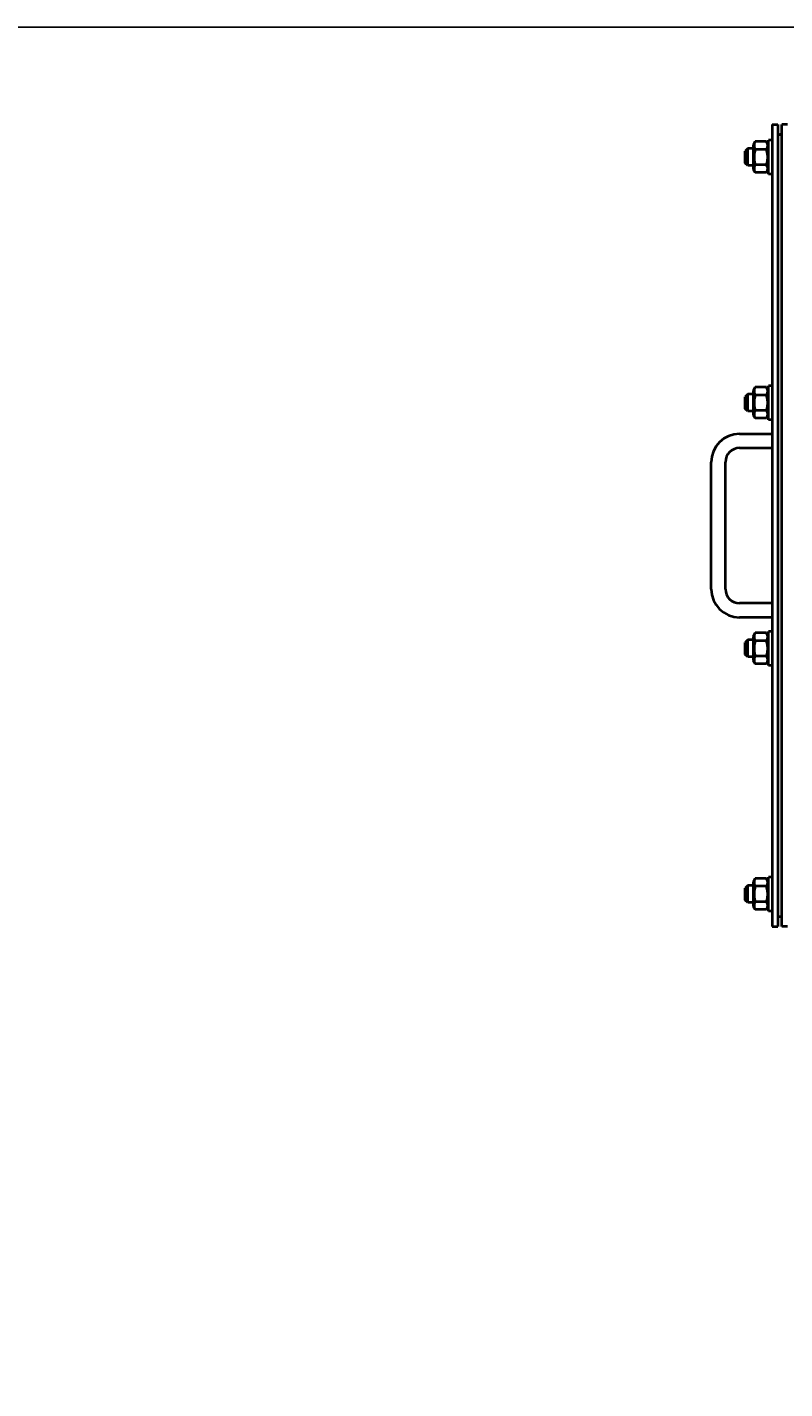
# Model space of a CAD drawing. Header units: millimetres. Extents: x -4428 to 3866, y -3426 to 3855.
# Tile 177 of 191: x 1355 to 1891, y 2861 to 3826. Entities that reach past the tile are written whole.
import ezdxf

# ---------------------------------------------------------------- set-up
doc = ezdxf.new("R2010")
doc.units = ezdxf.units.MM
doc.linetypes.add('K5LT_BASIC', pattern=[0])
doc.linetypes.add('K5LT_THIN', pattern=[0])
doc.layers.add('Системный слой', color=7, linetype='Continuous')
doc.styles.add('KDIMTEXTSTYLE', font='GOST_AU.SHX', dxfattribs={"width": 0.96, "oblique": 15, "height": 5})
doc.dimstyles.new('KDIMSTYLE (1.00)', dxfattribs={"dimtxt": 5, "dimasz": 1, "dimexe": 2, "dimexo": 0, "dimgap": 1, "dimtad": 1, "dimtxsty": 'KDIMTEXTSTYLE', "dimsah": 1, "dimcen": 0, "dimdle": 1, "dimadec": 0, "dimazin": 0, "dimtfac": 0.667, "dimtmove": 0, "dimatfit": 3, "dimfxl": 1, "dimtvp": 1, "dimtolj": 1, "dimtzin": 0, "dimarcsym": 0})

# ---------------------------------------------------------------- blocks, each defined once
blk = doc.blocks.new('KDIMARROW_01')
at = {"layer": 'Системный слой'}
blk.add_hatch(color=0, dxfattribs=at).paths.add_polyline_path([(0, 0), (-5, 0.66), (-4.5, 0), (-5, -0.66)])
at = {"layer": 'Системный слой', "color": 0, "linetype": 'K5LT_THIN', "lineweight": 20}
for p, q in [((-4.5, 0), (-5, 0.66)), ((-5, 0.66), (0, 0)), ((0, 0), (-5, -0.66)), ((-5, -0.66), (-4.5, 0)), ((0, 0), (-1, 0))]:
    blk.add_line(p, q, dxfattribs=at)
blk = doc.blocks.new('U10')
at = {"layer": 'Системный слой', "color": 150, "linetype": 'K5LT_BASIC', "lineweight": 40, "true_color": 0x0080ff}
for p, q in [((1882.43, 3756.57), (1882.43, 3188.57)), ((1882.43, 3756.57), (1886.43, 3756.57)), ((1886.43, 3756.57), (1886.43, 3188.57)), ((1893.43, 3756.57), (1889.43, 3756.57)), ((1889.43, 3188.57), (1889.43, 3756.57)), ((1870.53, 3744.54), (1869.13, 3742.12)), ((1869.13, 3742.12), (1869.13, 3725.02)), ((1878.53, 3744.54), (1870.53, 3744.54)), ((1879.93, 3742.12), (1878.53, 3744.54)), ((1879.93, 3742.12), (1878.53, 3744.54)), ((1882.43, 3745.57), (1879.93, 3745.57)), ((1879.93, 3733.57), (1879.93, 3745.57)), ((1865.18, 3739.57), (1863.43, 3737.82)), ((1863.43, 3733.57), (1863.43, 3737.82)), ((1863.43, 3729.32), (1863.43, 3733.57)), ((1865.18, 3733.57), (1865.18, 3739.57)), ((1869.13, 3739.57), (1865.18, 3739.57)), ((1865.18, 3727.57), (1865.18, 3733.57)), ((1878.53, 3739.06), (1870.53, 3739.06)), ((1879.93, 3721.57), (1879.93, 3733.57)), ((1865.18, 3727.57), (1863.43, 3729.32)), ((1869.13, 3727.57), (1865.18, 3727.57)), ((1870.53, 3722.6), (1869.13, 3725.02)), ((1878.53, 3728.09), (1870.53, 3728.09)), ((1878.53, 3722.6), (1870.53, 3722.6)), ((1879.93, 3725.02), (1878.53, 3722.6)), ((1879.93, 3725.02), (1878.53, 3722.6)), ((1882.43, 3721.57), (1879.93, 3721.57)), ((1882.43, 3721.57), (1879.93, 3721.57)), ((1870.53, 3570.54), (1869.13, 3568.12)), ((1878.53, 3570.54), (1870.53, 3570.54)), ((1879.93, 3568.12), (1878.53, 3570.54)), ((1879.93, 3568.12), (1878.53, 3570.54)), ((1879.93, 3559.57), (1879.93, 3571.57)), ((1882.43, 3571.57), (1879.93, 3571.57)), ((1865.18, 3565.57), (1863.43, 3563.82)), ((1863.43, 3559.57), (1863.43, 3563.82)), ((1863.43, 3555.32), (1863.43, 3559.57)), ((1865.18, 3559.57), (1865.18, 3565.57)), ((1869.13, 3565.57), (1865.18, 3565.57)), ((1865.18, 3553.57), (1865.18, 3559.57)), ((1869.13, 3568.12), (1869.13, 3551.02)), ((1878.53, 3565.06), (1870.53, 3565.06)), ((1879.93, 3547.57), (1879.93, 3559.57)), ((1865.18, 3553.57), (1863.43, 3555.32)), ((1865.18, 3553.57), (1863.43, 3555.32)), ((1869.13, 3553.57), (1865.18, 3553.57)), ((1870.53, 3548.6), (1869.13, 3551.02)), ((1878.53, 3554.09), (1870.53, 3554.09)), ((1879.93, 3551.02), (1878.53, 3548.6)), ((1879.93, 3551.02), (1878.53, 3548.6)), ((1878.53, 3548.6), (1870.53, 3548.6)), ((1882.43, 3547.57), (1879.93, 3547.57)), ((1882.43, 3547.57), (1879.93, 3547.57)), ((1859.43, 3537.57), (1882.43, 3537.57)), ((1859.43, 3527.57), (1882.43, 3527.57)), ((1859.43, 3527.57), (1882.43, 3527.57)), ((1839.43, 3427.57), (1839.43, 3517.57)), ((1849.43, 3427.57), (1849.43, 3517.57)), ((1882.43, 3417.57), (1859.43, 3417.57)), ((1882.43, 3407.57), (1859.43, 3407.57)), ((1870.53, 3396.54), (1869.13, 3394.12)), ((1870.53, 3396.54), (1869.13, 3394.12)), ((1878.53, 3396.54), (1870.53, 3396.54)), ((1879.93, 3394.12), (1878.53, 3396.54)), ((1879.93, 3385.57), (1879.93, 3397.57)), ((1882.43, 3397.57), (1879.93, 3397.57)), ((1865.18, 3391.57), (1863.43, 3389.82)), ((1863.43, 3385.57), (1863.43, 3389.82)), ((1863.43, 3381.32), (1863.43, 3385.57)), ((1865.18, 3385.57), (1865.18, 3391.57)), ((1869.13, 3391.57), (1865.18, 3391.57)), ((1865.18, 3379.57), (1865.18, 3385.57)), ((1869.13, 3394.12), (1869.13, 3377.02)), ((1878.53, 3391.06), (1870.53, 3391.06)), ((1879.93, 3373.57), (1879.93, 3385.57)), ((1865.18, 3379.57), (1863.43, 3381.32)), ((1869.13, 3379.57), (1865.18, 3379.57)), ((1870.53, 3374.6), (1869.13, 3377.02)), ((1870.53, 3374.6), (1869.13, 3377.02)), ((1878.53, 3380.09), (1870.53, 3380.09)), ((1879.93, 3377.02), (1878.53, 3374.6)), ((1879.93, 3377.02), (1878.53, 3374.6)), ((1878.53, 3374.6), (1870.53, 3374.6)), ((1882.43, 3373.57), (1879.93, 3373.57)), ((1882.43, 3373.57), (1879.93, 3373.57)), ((1870.53, 3222.54), (1869.13, 3220.12)), ((1870.53, 3222.54), (1869.13, 3220.12)), ((1878.53, 3222.54), (1870.53, 3222.54)), ((1879.93, 3220.12), (1878.53, 3222.54)), ((1879.93, 3220.12), (1878.53, 3222.54)), ((1882.43, 3223.57), (1879.93, 3223.57)), ((1879.93, 3211.57), (1879.93, 3223.57)), ((1865.18, 3217.57), (1863.43, 3215.82)), ((1863.43, 3211.57), (1863.43, 3215.82)), ((1863.43, 3207.32), (1863.43, 3211.57)), ((1865.18, 3211.57), (1865.18, 3217.57)), ((1869.13, 3217.57), (1865.18, 3217.57)), ((1865.18, 3205.57), (1865.18, 3211.57)), ((1869.13, 3220.12), (1869.13, 3203.02)), ((1878.53, 3217.06), (1870.53, 3217.06)), ((1879.93, 3199.57), (1879.93, 3211.57)), ((1865.18, 3205.57), (1863.43, 3207.32)), ((1869.13, 3205.57), (1865.18, 3205.57)), ((1870.53, 3200.6), (1869.13, 3203.02)), ((1870.53, 3200.6), (1869.13, 3203.02)), ((1878.53, 3206.09), (1870.53, 3206.09)), ((1879.93, 3203.02), (1878.53, 3200.6)), ((1879.93, 3203.02), (1878.53, 3200.6)), ((1878.53, 3200.6), (1870.53, 3200.6)), ((1882.43, 3199.57), (1879.93, 3199.57)), ((1882.43, 3188.57), (1886.43, 3188.57)), ((1893.43, 3188.57), (1889.43, 3188.57))]:
    blk.add_line(p, q, dxfattribs=at)
blk.add_circle((2481.93, 1917.57), 1095, dxfattribs=at)
for centre, radius, start, end in [((1887.93, 3748.07), 1.5, 0, 180), ((1859.43, 3517.57), 20, 90, 180), ((1859.43, 3517.57), 10, 90, 180), ((1859.43, 3427.57), 20, 180, 270), ((1859.43, 3427.57), 10, 180, 270), ((1887.93, 3197.07), 1.5, 180, 0)]:
    blk.add_arc(centre, radius, start, end, dxfattribs=at)
for points, knots in [([(1870.53, 3744.54), (1870.35, 3744.23), (1870.11, 3743.77), (1869.9, 3743.18), (1869.79, 3742.79), (1869.73, 3742.47), (1869.69, 3742.14), (1869.68, 3741.83), (1869.69, 3741.51), (1869.72, 3741.2), (1869.78, 3740.88), (1869.87, 3740.52), (1870.08, 3739.9), (1870.33, 3739.4), (1870.53, 3739.06)], [0, 0, 0, 0, 2.598015, 3.881107, 4.839601, 5.73075, 6.542456, 7.499701, 8.245263, 9.112845, 9.974779, 10.829749, 12.096374, 15, 15, 15, 15]), ([(1878.53, 3739.06), (1878.71, 3739.37), (1878.95, 3739.83), (1879.16, 3740.42), (1879.27, 3740.81), (1879.33, 3741.13), (1879.37, 3741.46), (1879.39, 3741.77), (1879.38, 3742.09), (1879.34, 3742.4), (1879.28, 3742.72), (1879.19, 3743.08), (1878.98, 3743.7), (1878.73, 3744.2), (1878.53, 3744.54)], [0, 0, 0, 0, 2.598015, 3.881107, 4.839601, 5.73075, 6.542456, 7.499701, 8.245263, 9.112845, 9.974779, 10.829749, 12.096374, 15, 15, 15, 15]), ([(1870.53, 3739.06), (1870.46, 3738.81), (1870.32, 3738.31), (1870.12, 3737.5), (1869.95, 3736.63), (1869.8, 3735.69), (1869.74, 3735.01), (1869.71, 3734.59), (1869.69, 3734.31), (1869.68, 3733.88), (1869.68, 3733.34), (1869.69, 3732.83), (1869.72, 3732.36), (1869.76, 3731.88), (1869.84, 3731.23), (1869.98, 3730.34), (1870.21, 3729.23), (1870.42, 3728.47), (1870.53, 3728.09)], [0, 0, 0, 0, 2.939947, 5.879893, 9.40783, 12.935766, 16.692627, 17.123365, 17.687913, 19.835521, 21.98313, 23.782738, 25.582346, 27.381955, 29.181563, 33.055753, 37.527877, 42, 42, 42, 42]), ([(1878.53, 3728.09), (1878.61, 3728.34), (1878.74, 3728.84), (1878.94, 3729.65), (1879.11, 3730.51), (1879.26, 3731.46), (1879.32, 3732.14), (1879.35, 3732.56), (1879.37, 3732.83), (1879.38, 3733.26), (1879.38, 3733.8), (1879.37, 3734.31), (1879.34, 3734.79), (1879.3, 3735.26), (1879.22, 3735.92), (1879.08, 3736.8), (1878.85, 3737.91), (1878.64, 3738.68), (1878.53, 3739.06)], [0, 0, 0, 0, 2.939947, 5.879893, 9.40783, 12.935766, 16.692627, 17.123365, 17.687913, 19.835521, 21.98313, 23.782738, 25.582346, 27.381955, 29.181563, 33.055753, 37.527877, 42, 42, 42, 42]), ([(1870.53, 3728.09), (1870.35, 3727.78), (1870.11, 3727.31), (1869.9, 3726.72), (1869.79, 3726.34), (1869.73, 3726.01), (1869.69, 3725.68), (1869.68, 3725.37), (1869.69, 3725.05), (1869.72, 3724.75), (1869.78, 3724.43), (1869.87, 3724.06), (1870.08, 3723.45), (1870.33, 3722.95), (1870.53, 3722.6)], [0, 0, 0, 0, 2.598015, 3.881107, 4.839601, 5.73075, 6.542456, 7.499701, 8.245263, 9.112845, 9.974779, 10.829749, 12.096374, 15, 15, 15, 15]), ([(1878.53, 3722.6), (1878.71, 3722.91), (1878.95, 3723.38), (1879.16, 3723.97), (1879.27, 3724.35), (1879.33, 3724.68), (1879.37, 3725.01), (1879.39, 3725.32), (1879.38, 3725.64), (1879.34, 3725.94), (1879.28, 3726.26), (1879.19, 3726.63), (1878.98, 3727.24), (1878.73, 3727.74), (1878.53, 3728.09)], [0, 0, 0, 0, 2.598015, 3.881107, 4.839601, 5.73075, 6.542456, 7.499701, 8.245263, 9.112845, 9.974779, 10.829749, 12.096374, 15, 15, 15, 15]), ([(1870.53, 3570.54), (1870.35, 3570.23), (1870.11, 3569.77), (1869.9, 3569.18), (1869.79, 3568.79), (1869.73, 3568.47), (1869.69, 3568.14), (1869.68, 3567.83), (1869.69, 3567.51), (1869.72, 3567.2), (1869.78, 3566.88), (1869.87, 3566.52), (1870.08, 3565.9), (1870.33, 3565.4), (1870.53, 3565.06)], [0, 0, 0, 0, 2.598015, 3.881107, 4.839601, 5.73075, 6.542456, 7.499701, 8.245263, 9.112845, 9.974779, 10.829749, 12.096374, 15, 15, 15, 15]), ([(1878.53, 3565.06), (1878.71, 3565.37), (1878.95, 3565.83), (1879.16, 3566.42), (1879.27, 3566.81), (1879.33, 3567.13), (1879.37, 3567.46), (1879.39, 3567.77), (1879.38, 3568.09), (1879.34, 3568.4), (1879.28, 3568.72), (1879.19, 3569.08), (1878.98, 3569.7), (1878.73, 3570.2), (1878.53, 3570.54)], [0, 0, 0, 0, 2.598015, 3.881107, 4.839601, 5.73075, 6.542456, 7.499701, 8.245263, 9.112845, 9.974779, 10.829749, 12.096374, 15, 15, 15, 15]), ([(1870.53, 3565.06), (1870.46, 3564.81), (1870.32, 3564.31), (1870.12, 3563.5), (1869.95, 3562.63), (1869.8, 3561.69), (1869.74, 3561.01), (1869.71, 3560.59), (1869.69, 3560.31), (1869.68, 3559.88), (1869.68, 3559.34), (1869.69, 3558.83), (1869.72, 3558.36), (1869.76, 3557.88), (1869.84, 3557.23), (1869.98, 3556.34), (1870.21, 3555.23), (1870.42, 3554.47), (1870.53, 3554.09)], [0, 0, 0, 0, 2.939947, 5.879893, 9.40783, 12.935766, 16.692627, 17.123365, 17.687913, 19.835521, 21.98313, 23.782738, 25.582346, 27.381955, 29.181563, 33.055753, 37.527877, 42, 42, 42, 42]), ([(1878.53, 3554.09), (1878.61, 3554.34), (1878.74, 3554.84), (1878.94, 3555.65), (1879.11, 3556.51), (1879.26, 3557.46), (1879.32, 3558.14), (1879.35, 3558.56), (1879.37, 3558.83), (1879.38, 3559.26), (1879.38, 3559.8), (1879.37, 3560.31), (1879.34, 3560.79), (1879.3, 3561.26), (1879.22, 3561.92), (1879.08, 3562.8), (1878.85, 3563.91), (1878.64, 3564.68), (1878.53, 3565.06)], [0, 0, 0, 0, 2.939947, 5.879893, 9.40783, 12.935766, 16.692627, 17.123365, 17.687913, 19.835521, 21.98313, 23.782738, 25.582346, 27.381955, 29.181563, 33.055753, 37.527877, 42, 42, 42, 42]), ([(1870.53, 3554.09), (1870.35, 3553.78), (1870.11, 3553.31), (1869.9, 3552.72), (1869.79, 3552.34), (1869.73, 3552.01), (1869.69, 3551.68), (1869.68, 3551.37), (1869.69, 3551.05), (1869.72, 3550.75), (1869.78, 3550.43), (1869.87, 3550.06), (1870.08, 3549.45), (1870.33, 3548.95), (1870.53, 3548.6)], [0, 0, 0, 0, 2.598015, 3.881107, 4.839601, 5.73075, 6.542456, 7.499701, 8.245263, 9.112845, 9.974779, 10.829749, 12.096374, 15, 15, 15, 15]), ([(1878.53, 3548.6), (1878.71, 3548.91), (1878.95, 3549.38), (1879.16, 3549.97), (1879.27, 3550.35), (1879.33, 3550.68), (1879.37, 3551.01), (1879.39, 3551.32), (1879.38, 3551.64), (1879.34, 3551.94), (1879.28, 3552.26), (1879.19, 3552.63), (1878.98, 3553.24), (1878.73, 3553.74), (1878.53, 3554.09)], [0, 0, 0, 0, 2.598015, 3.881107, 4.839601, 5.73075, 6.542456, 7.499701, 8.245263, 9.112845, 9.974779, 10.829749, 12.096374, 15, 15, 15, 15]), ([(1870.53, 3396.54), (1870.35, 3396.23), (1870.11, 3395.77), (1869.9, 3395.18), (1869.79, 3394.79), (1869.73, 3394.47), (1869.69, 3394.14), (1869.68, 3393.83), (1869.69, 3393.51), (1869.72, 3393.2), (1869.78, 3392.88), (1869.87, 3392.52), (1870.08, 3391.9), (1870.33, 3391.4), (1870.53, 3391.06)], [0, 0, 0, 0, 2.598015, 3.881107, 4.839601, 5.73075, 6.542456, 7.499701, 8.245263, 9.112845, 9.974779, 10.829749, 12.096374, 15, 15, 15, 15]), ([(1878.53, 3391.06), (1878.71, 3391.37), (1878.95, 3391.83), (1879.16, 3392.42), (1879.27, 3392.81), (1879.33, 3393.13), (1879.37, 3393.46), (1879.39, 3393.77), (1879.38, 3394.09), (1879.34, 3394.4), (1879.28, 3394.72), (1879.19, 3395.08), (1878.98, 3395.7), (1878.73, 3396.2), (1878.53, 3396.54)], [0, 0, 0, 0, 2.598015, 3.881107, 4.839601, 5.73075, 6.542456, 7.499701, 8.245263, 9.112845, 9.974779, 10.829749, 12.096374, 15, 15, 15, 15]), ([(1870.53, 3391.06), (1870.46, 3390.81), (1870.32, 3390.31), (1870.12, 3389.5), (1869.95, 3388.63), (1869.8, 3387.69), (1869.74, 3387.01), (1869.71, 3386.59), (1869.69, 3386.31), (1869.68, 3385.88), (1869.68, 3385.34), (1869.69, 3384.83), (1869.72, 3384.36), (1869.76, 3383.88), (1869.84, 3383.23), (1869.98, 3382.34), (1870.21, 3381.23), (1870.42, 3380.47), (1870.53, 3380.09)], [0, 0, 0, 0, 2.939947, 5.879893, 9.40783, 12.935766, 16.692627, 17.123365, 17.687913, 19.835521, 21.98313, 23.782738, 25.582346, 27.381955, 29.181563, 33.055753, 37.527877, 42, 42, 42, 42]), ([(1878.53, 3380.09), (1878.61, 3380.34), (1878.74, 3380.84), (1878.94, 3381.65), (1879.11, 3382.51), (1879.26, 3383.46), (1879.32, 3384.14), (1879.35, 3384.56), (1879.37, 3384.83), (1879.38, 3385.26), (1879.38, 3385.8), (1879.37, 3386.31), (1879.34, 3386.79), (1879.3, 3387.26), (1879.22, 3387.92), (1879.08, 3388.8), (1878.85, 3389.91), (1878.64, 3390.68), (1878.53, 3391.06)], [0, 0, 0, 0, 2.939947, 5.879893, 9.40783, 12.935766, 16.692627, 17.123365, 17.687913, 19.835521, 21.98313, 23.782738, 25.582346, 27.381955, 29.181563, 33.055753, 37.527877, 42, 42, 42, 42]), ([(1870.53, 3380.09), (1870.35, 3379.78), (1870.11, 3379.31), (1869.9, 3378.72), (1869.79, 3378.34), (1869.73, 3378.01), (1869.69, 3377.68), (1869.68, 3377.37), (1869.69, 3377.05), (1869.72, 3376.75), (1869.78, 3376.43), (1869.87, 3376.06), (1870.08, 3375.45), (1870.33, 3374.95), (1870.53, 3374.6)], [0, 0, 0, 0, 2.598015, 3.881107, 4.839601, 5.73075, 6.542456, 7.499701, 8.245263, 9.112845, 9.974779, 10.829749, 12.096374, 15, 15, 15, 15]), ([(1878.53, 3374.6), (1878.71, 3374.91), (1878.95, 3375.38), (1879.16, 3375.97), (1879.27, 3376.35), (1879.33, 3376.68), (1879.37, 3377.01), (1879.39, 3377.32), (1879.38, 3377.64), (1879.34, 3377.94), (1879.28, 3378.26), (1879.19, 3378.63), (1878.98, 3379.24), (1878.73, 3379.74), (1878.53, 3380.09)], [0, 0, 0, 0, 2.598015, 3.881107, 4.839601, 5.73075, 6.542456, 7.499701, 8.245263, 9.112845, 9.974779, 10.829749, 12.096374, 15, 15, 15, 15]), ([(1870.53, 3222.54), (1870.35, 3222.23), (1870.11, 3221.77), (1869.9, 3221.18), (1869.79, 3220.79), (1869.73, 3220.47), (1869.69, 3220.14), (1869.68, 3219.83), (1869.69, 3219.51), (1869.72, 3219.2), (1869.78, 3218.88), (1869.87, 3218.52), (1870.08, 3217.9), (1870.33, 3217.4), (1870.53, 3217.06)], [0, 0, 0, 0, 2.598015, 3.881107, 4.839601, 5.73075, 6.542456, 7.499701, 8.245263, 9.112845, 9.974779, 10.829749, 12.096374, 15, 15, 15, 15]), ([(1878.53, 3217.06), (1878.71, 3217.37), (1878.95, 3217.83), (1879.16, 3218.42), (1879.27, 3218.81), (1879.33, 3219.13), (1879.37, 3219.46), (1879.39, 3219.77), (1879.38, 3220.09), (1879.34, 3220.4), (1879.28, 3220.72), (1879.19, 3221.08), (1878.98, 3221.7), (1878.73, 3222.2), (1878.53, 3222.54)], [0, 0, 0, 0, 2.598015, 3.881107, 4.839601, 5.73075, 6.542456, 7.499701, 8.245263, 9.112845, 9.974779, 10.829749, 12.096374, 15, 15, 15, 15]), ([(1870.53, 3217.06), (1870.46, 3216.81), (1870.32, 3216.31), (1870.12, 3215.5), (1869.95, 3214.63), (1869.8, 3213.69), (1869.74, 3213.01), (1869.71, 3212.59), (1869.69, 3212.31), (1869.68, 3211.88), (1869.68, 3211.34), (1869.69, 3210.83), (1869.72, 3210.36), (1869.76, 3209.88), (1869.84, 3209.23), (1869.98, 3208.34), (1870.21, 3207.23), (1870.42, 3206.47), (1870.53, 3206.09)], [0, 0, 0, 0, 2.939947, 5.879893, 9.40783, 12.935766, 16.692627, 17.123365, 17.687913, 19.835521, 21.98313, 23.782738, 25.582346, 27.381955, 29.181563, 33.055753, 37.527877, 42, 42, 42, 42]), ([(1878.53, 3206.09), (1878.61, 3206.34), (1878.74, 3206.84), (1878.94, 3207.65), (1879.11, 3208.51), (1879.26, 3209.46), (1879.32, 3210.14), (1879.35, 3210.56), (1879.37, 3210.83), (1879.38, 3211.26), (1879.38, 3211.8), (1879.37, 3212.31), (1879.34, 3212.79), (1879.3, 3213.26), (1879.22, 3213.92), (1879.08, 3214.8), (1878.85, 3215.91), (1878.64, 3216.68), (1878.53, 3217.06)], [0, 0, 0, 0, 2.939947, 5.879893, 9.40783, 12.935766, 16.692627, 17.123365, 17.687913, 19.835521, 21.98313, 23.782738, 25.582346, 27.381955, 29.181563, 33.055753, 37.527877, 42, 42, 42, 42]), ([(1870.53, 3206.09), (1870.35, 3205.78), (1870.11, 3205.31), (1869.9, 3204.72), (1869.79, 3204.34), (1869.73, 3204.01), (1869.69, 3203.68), (1869.68, 3203.37), (1869.69, 3203.05), (1869.72, 3202.75), (1869.78, 3202.43), (1869.87, 3202.06), (1870.08, 3201.45), (1870.33, 3200.95), (1870.53, 3200.6)], [0, 0, 0, 0, 2.598015, 3.881107, 4.839601, 5.73075, 6.542456, 7.499701, 8.245263, 9.112845, 9.974779, 10.829749, 12.096374, 15, 15, 15, 15]), ([(1878.53, 3200.6), (1878.71, 3200.91), (1878.95, 3201.38), (1879.16, 3201.97), (1879.27, 3202.35), (1879.33, 3202.68), (1879.37, 3203.01), (1879.39, 3203.32), (1879.38, 3203.64), (1879.34, 3203.94), (1879.28, 3204.26), (1879.19, 3204.63), (1878.98, 3205.24), (1878.73, 3205.74), (1878.53, 3206.09)], [0, 0, 0, 0, 2.598015, 3.881107, 4.839601, 5.73075, 6.542456, 7.499701, 8.245263, 9.112845, 9.974779, 10.829749, 12.096374, 15, 15, 15, 15])]:
    blk.add_open_spline(points, degree=3, knots=knots, dxfattribs=at)

msp = doc.modelspace()

# ---------------------------------------------------------------- block references
at = {"layer": 'Системный слой'}
msp.add_blockref('U10', (0, 0), dxfattribs=at)

# ---------------------------------------------------------------- dimensions: what is measured, and where the dimension line sits
at = {"layer": 'Системный слой', "color": 7}
msp.add_linear_dim(base=(1193.735, 555.572), p1=(2146.372, 3825.572), p2=(1681.931, 555.572), angle=90, location=(1193.735, 2190.572), dimstyle='KDIMSTYLE (1.00)', override={"dimexo": 0, "dimpost": '\\H75.0;\\W0.965;\\Q15;<>', "dimblk1": 'KDIMARROW_01', "dimblk2": 'KDIMARROW_01', "dimse1": 0, "dimse2": 0, "dimclrt": 7, "dimtolj": 1}, dxfattribs=at).render()

doc.saveas('drawing.dxf')
